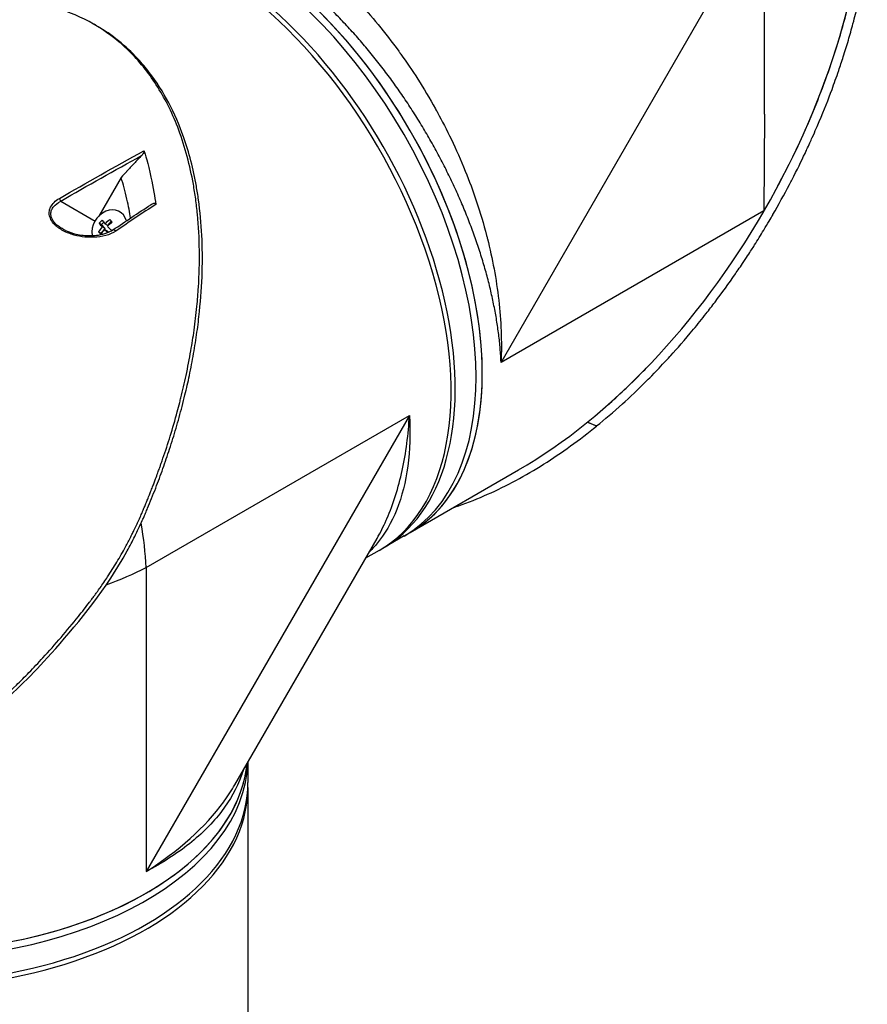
# Model space of a CAD drawing. Header units: millimetres. Extents: x 0 to 5219, y 0 to 2970.
# Tile 223 of 232: x 3358 to 3502, y 1853 to 2020. Entities that reach past the tile are written whole.
import ezdxf

# ---------------------------------------------------------------- set-up
doc = ezdxf.new("R2010")
doc.units = ezdxf.units.MM
doc.header["$LTSCALE"] = 0.2
doc.layers.add('01_Object Line', color=4, linetype='Continuous')

# ---------------------------------------------------------------- blocks, each defined once
blk = doc.blocks.new('A$C4a785ce6')
for p, q in [((-30.62, 651.88), (14.07, 729.28)), ((14.07, 694.01), (14.07, 729.28)), ((-99.19, 708.94), (-99.69, 709.23)), ((-50.63, 708.14), (-50.63, 708.14)), ((14.07, 694.01), (13.95, 677.61)), ((-95.1, 683.25), (-98.89, 676.7)), ((-105.35, 679.23), (-99.52, 675.86)), ((-95.2, 677.35), (-95.35, 677.44)), ((13.95, 677.61), (-30.62, 651.88)), ((-98.43, 675.26), (-98.8, 675.47)), ((-98.43, 675.26), (-98.05, 675.67)), ((-97.82, 674.59), (-98.43, 675.26)), ((-97.82, 674.59), (-98.31, 674.87)), ((-97.34, 675.12), (-97.83, 675.4)), ((-97.34, 675.12), (-96.71, 675.81)), ((-98.55, 673.79), (-98.92, 674.01)), ((-98.55, 673.79), (-97.82, 674.59)), ((-98.45, 673.68), (-98.55, 673.79)), ((-97.42, 674.14), (-97.91, 674.42)), ((-97.25, 673.94), (-97.42, 674.14)), ((-90.86, 617.09), (-46.17, 642.89)), ((-46.17, 642.89), (-90.86, 565.49)), ((-14.4, 641.07), (-15.95, 641.74)), ((-15.93, 641.76), (-14.4, 641.09)), ((-14.4, 641.07), (-14.4, 641.09)), ((-46.02, 623.03), (-27.65, 633.64)), ((-91.34, 622.32), (-91.34, 622.32)), ((-75.8, 580.21), (-51.66, 622.02)), ((-47.08, 622.42), (-50.62, 620.38)), ((-47.08, 622.42), (-46.02, 623.03)), ((-51.32, 619.97), (-53.61, 618.65)), ((-90.86, 617.09), (-90.86, 565.49)), ((-73.58, 584.05), (-73.58, 580.6)), ((-73.58, 579.78), (-73.58, 254.57))]:
    blk.add_line(p, q)
for centre, major_axis, ratio, start_param, end_param in [((-27.65, 701.76), (-41.72, -72.26), 0.57735, 1.570796, 2.356194), ((-76.58, 673.51), (-29.5, 51.1), 0.57735, 3.141593, 6.283185), ((-75.52, 674.12), (29.5, -51.1), 0.57735, 0, 3.141593), ((-75.52, 674.12), (-29.5, 51.1), 0.57735, 3.141593, 6.283185), ((-76.58, 673.51), (-29.5, 51.1), 0.57735, 3.141593, 6.283185), ((-80.12, 671.47), (-29.5, 51.1), 0.57735, 3.129608, 6.29517), ((-80.82, 671.06), (29.5, -51.1), 0.57735, 0, 2.34772), ((-51.45, 710.36), (-1.05, 1.82), 0.57735, 2.748048, 2.748866), ((-105.7, 679.43), (0.25, -0.433), 0.549074, 0.810262, 1.899061), ((-97.08, 674.45), (1.73, 2.98), 0.816496, 5.602635, 8.626605), ((-27.65, 701.76), (41.72, 72.26), 0.57735, 3.926991, 4.709405), ((-27.65, 701.76), (-41.9, -71.34), 0.582263, 1.57216, 1.575143), ((-27.77, 701.69), (29.11, -51.32), 0.582366, 0.786905, 0.789838), ((-27.77, 701.69), (29.11, -51.32), 0.582366, 0.786854, 0.786905), ((-95.82, 673.83), (-3.35, -3.01), 0.558249, 4.971408, 5.218555), ((-96.43, 674.5), (-3.18, -2.86), 0.558249, 4.806069, 4.97564), ((-95.86, 673.34), (3.33, -3.03), 0.147283, 3.784977, 4.032124), ((-95.38, 673.87), (-3.33, 3.03), 0.147283, 0.643385, 0.890531), ((-95.82, 673.83), (-3.35, -3.01), 0.558249, 4.563154, 4.810301), ((-95.42, 673.39), (3.35, 3.01), 0.558249, 1.421561, 1.668708), ((-95.38, 673.87), (-3.33, 3.03), 0.147283, 1.051639, 1.298786), ((-94.66, 674.67), (-3.17, 2.88), 0.147283, 0.8863, 1.055871), ((-96.59, 672.55), (3.17, -2.88), 0.147283, 4.027892, 4.197464), ((-95.42, 673.39), (3.35, 3.01), 0.558249, 1.829816, 2.076962), ((-95.86, 673.34), (3.33, -3.03), 0.147283, 4.193232, 4.374842), ((-94.82, 672.71), (3.18, 2.86), 0.558249, 1.664476, 1.665902), ((-96.2, 673.94), (-0.28, 0.415), 0.555611, 4.846848, 6.283182), ((-96.2, 673.94), (-0.28, 0.415), 0.555611, 6.283182, 6.283336), ((-97.08, 674.45), (-1.73, -2.98), 0.816496, 5.579462, 5.579477), ((-69.51, 677.59), (21.5, -37.24), 0.57735, 0.085083, 0.085088), ((-69.51, 677.59), (21.25, -36.81), 0.57735, 0.101591, 0.101592), ((-71.28, 676.57), (22.15, -38.36), 0.57735, 0.133963, 0.133979), ((-68.8, 678), (21.5, -37.24), 0.57735, 0.049277, 0.049282), ((-71.63, 676.37), (22.4, -38.8), 0.57735, 0.134651, 0.134671), ((-132.58, 641.18), (31.63, -49.85), 0.54732, 0.762451, 0.917155), ((-81.18, 670.86), (27.89, -48.31), 0.57735, 0.115156, 0.11516), ((-81.18, 670.86), (28.34, -49.09), 0.57735, 0.058731, 0.05877), ((-132.58, 641.18), (-58.98, 2.47), 0.54732, 2.227834, 2.379142), ((-132.58, 585.9), (-59, 0), 0.57735, 0, 3.081783), ((-132.58, 584.68), (-59, 0), 0.57735, 0, 3.122595), ((-132.58, 584.68), (-59, 0), 0.57735, 0, 3.122595), ((-132.58, 585.9), (59, 0), 0.57735, 3.935465, 6.223376), ((-132.58, 579.78), (-59, 0), 0.57735, 6.2712, 9.436763), ((-132.58, 580.6), (-59, 0), 0.57735, 0, 3.141593), ((-132.58, 585.9), (55.75, 0), 0.57735, 5.727044, 5.727847), ((-132.58, 585.9), (55.85, 0), 0.57735, 5.741192, 5.742057)]:
    blk.add_ellipse(centre, major_axis=major_axis, ratio=ratio, start_param=start_param, end_param=end_param)
for points, knots in [([(-105.7, 724.83), (-104.14, 726.57), (-102.56, 727.82), (-101.08, 728.74), (-100.97, 728.81), (-100.86, 728.88), (-100.75, 728.95), (-98.65, 730.2), (-96.57, 730.94), (-94.65, 731.36), (-94.55, 731.39), (-94.45, 731.41), (-94.34, 731.43), (-91.94, 731.93), (-89.58, 732), (-87.35, 731.82), (-87.26, 731.81), (-87.17, 731.8), (-87.09, 731.79), (-85.91, 731.69), (-84.69, 731.5), (-83.41, 731.22), (-82.72, 731.07), (-81.39, 730.78), (-79.37, 730.1), (-79.33, 730.08), (-79.28, 730.07), (-79.24, 730.05), (-77.56, 729.47), (-76.23, 728.9), (-75.27, 728.45), (-73.79, 727.77), (-72.39, 727.04), (-71.1, 726.29), (-69.8, 725.54), (-68.4, 724.66), (-66.92, 723.63), (-65.96, 722.97), (-64.64, 722.01), (-62.96, 720.65), (-62.9, 720.61), (-62.85, 720.56), (-62.79, 720.51), (-60.79, 718.88), (-59.46, 717.63), (-58.74, 716.96), (-57.5, 715.78), (-56.3, 714.58), (-55.16, 713.36), (-55.06, 713.25), (-54.96, 713.15), (-54.86, 713.05), (-52.66, 710.67), (-50.33, 707.9), (-47.99, 704.67), (-47.87, 704.5), (-47.75, 704.34), (-47.63, 704.17), (-45.75, 701.56), (-43.74, 698.48), (-41.75, 694.88), (-41.63, 694.68), (-41.52, 694.47), (-41.4, 694.26), (-39.87, 691.46), (-38.24, 688.16), (-36.7, 684.34), (-35.37, 681.06), (-34.11, 677.39), (-33.07, 673.39), (-33.02, 673.2), (-32.98, 673.01), (-32.93, 672.81), (-32.1, 669.51), (-31.43, 666.02), (-31.02, 662.42), (-30.63, 658.97), (-30.47, 655.42), (-30.62, 651.88)], [0.1889078, 0.1889078, 0.1889078, 0.1889078, 0.25, 0.25, 0.25, 0.2532003, 0.2532003, 0.2532003, 0.3125, 0.3125, 0.3125, 0.315088, 0.315088, 0.315088, 0.375, 0.375, 0.375, 0.3771886, 0.3771886, 0.3771886, 0.40625, 0.40625, 0.40625, 0.4375, 0.4375, 0.4375, 0.4383069, 0.4383069, 0.4383069, 0.46875, 0.46875, 0.46875, 0.5, 0.5, 0.5, 0.53125, 0.53125, 0.53125, 0.5614637, 0.5614637, 0.5614637, 0.5625, 0.5625, 0.5625, 0.59375, 0.59375, 0.59375, 0.6225557, 0.6225557, 0.6225557, 0.625, 0.625, 0.625, 0.6844623, 0.6844623, 0.6844623, 0.6875, 0.6875, 0.6875, 0.7466289, 0.7466289, 0.7466289, 0.75, 0.75, 0.75, 0.8157706, 0.8157706, 0.8157706, 0.8722986, 0.8722986, 0.8722986, 0.875, 0.875, 0.875, 0.9388377, 0.9388377, 0.9388377, 1, 1, 1, 1]), ([(-30.62, 651.88), (-30.62, 651.97), (-30.63, 652.07), (-30.63, 652.17), (-30.64, 652.26), (-30.64, 652.36), (-30.65, 652.46), (-30.66, 652.65), (-30.67, 652.85), (-30.68, 653.04), (-30.71, 653.43), (-30.74, 653.83), (-30.77, 654.22), (-30.8, 654.61), (-30.84, 655.01), (-30.88, 655.41), (-30.92, 655.8), (-30.97, 656.2), (-31.02, 656.6), (-31.12, 657.4), (-31.24, 658.21), (-31.37, 659.02), (-31.5, 659.84), (-31.65, 660.66), (-31.82, 661.48), (-31.98, 662.31), (-32.16, 663.14), (-32.36, 663.98), (-32.55, 664.82), (-32.77, 665.67), (-33, 666.52), (-33.11, 666.94), (-33.23, 667.37), (-33.35, 667.8), (-33.47, 668.23), (-33.6, 668.66), (-33.73, 669.09), (-33.99, 669.96), (-34.27, 670.82), (-34.56, 671.68), (-34.85, 672.55), (-35.15, 673.41), (-35.47, 674.27), (-35.79, 675.13), (-36.12, 676), (-36.47, 676.86), (-36.81, 677.72), (-37.17, 678.58), (-37.55, 679.44), (-37.92, 680.3), (-38.31, 681.16), (-38.71, 682.01), (-39.11, 682.87), (-39.53, 683.73), (-39.96, 684.59), (-40.17, 685.02), (-40.39, 685.45), (-40.61, 685.88), (-40.83, 686.3), (-41.06, 686.73), (-41.29, 687.16), (-41.74, 688.01), (-42.21, 688.86), (-42.69, 689.7), (-43.17, 690.53), (-43.66, 691.36), (-44.16, 692.19), (-44.66, 693.01), (-45.16, 693.83), (-45.68, 694.63), (-46.2, 695.44), (-46.73, 696.24), (-47.27, 697.03), (-47.81, 697.82), (-48.36, 698.61), (-48.93, 699.39), (-49.49, 700.16), (-50.06, 700.93), (-50.64, 701.69), (-50.93, 702.08), (-51.23, 702.45), (-51.52, 702.83), (-51.82, 703.21), (-52.12, 703.58), (-52.42, 703.95), (-53.02, 704.7), (-53.63, 705.42), (-54.24, 706.14), (-54.85, 706.85), (-55.47, 707.55), (-56.1, 708.23), (-56.72, 708.92), (-57.35, 709.59), (-57.99, 710.25), (-58.62, 710.91), (-59.26, 711.55), (-59.91, 712.18), (-60.56, 712.81), (-61.21, 713.43), (-61.87, 714.03), (-62.53, 714.64), (-63.19, 715.22), (-63.86, 715.8), (-64.53, 716.37), (-65.21, 716.94), (-65.89, 717.48), (-66.57, 718.02), (-67.25, 718.54), (-67.93, 719.05), (-68.61, 719.56), (-69.29, 720.05), (-69.98, 720.52), (-70.66, 720.99), (-71.34, 721.44), (-72.03, 721.87), (-72.37, 722.09), (-72.72, 722.3), (-73.06, 722.51), (-73.4, 722.72), (-73.75, 722.92), (-74.09, 723.12), (-74.44, 723.32), (-74.78, 723.51), (-75.12, 723.7), (-75.47, 723.89), (-75.81, 724.07), (-76.15, 724.25), (-76.83, 724.61), (-77.51, 724.94), (-78.19, 725.26), (-78.86, 725.57), (-79.53, 725.87), (-80.2, 726.14), (-80.87, 726.42), (-81.54, 726.67), (-82.2, 726.91), (-82.86, 727.14), (-83.52, 727.35), (-84.18, 727.55), (-84.83, 727.74), (-85.49, 727.91), (-86.13, 728.07), (-86.46, 728.14), (-86.78, 728.21), (-87.11, 728.28), (-87.43, 728.35), (-87.75, 728.41), (-88.07, 728.46), (-88.71, 728.57), (-89.34, 728.66), (-89.97, 728.73), (-90.59, 728.8), (-91.2, 728.84), (-91.81, 728.87), (-92.41, 728.89), (-93.01, 728.9), (-93.6, 728.88), (-94.19, 728.86), (-94.77, 728.82), (-95.34, 728.76), (-95.91, 728.7), (-96.47, 728.62), (-97.03, 728.52), (-97.58, 728.42), (-98.12, 728.29), (-98.66, 728.15), (-98.93, 728.08), (-99.19, 728), (-99.46, 727.92), (-99.72, 727.83), (-99.98, 727.74), (-100.24, 727.65), (-100.76, 727.46), (-101.26, 727.26), (-101.75, 727.03), (-102.24, 726.8), (-102.71, 726.55), (-103.17, 726.29), (-103.17, 726.28), (-103.18, 726.28), (-103.18, 726.28)], [-0.0000637, -0.0000637, -0.0000637, -0.0000637, 0.0002965, 0.0002965, 0.0002965, 0.0006567, 0.0006567, 0.0006567, 0.0013771, 0.0013771, 0.0013771, 0.0028179, 0.0028179, 0.0028179, 0.0042587, 0.0042587, 0.0042587, 0.0056995, 0.0056995, 0.0056995, 0.0085812, 0.0085812, 0.0085812, 0.0114628, 0.0114628, 0.0114628, 0.0143444, 0.0143444, 0.0143444, 0.017226, 0.017226, 0.017226, 0.0186668, 0.0186668, 0.0186668, 0.0201076, 0.0201076, 0.0201076, 0.0229892, 0.0229892, 0.0229892, 0.0258708, 0.0258708, 0.0258708, 0.0287525, 0.0287525, 0.0287525, 0.0316341, 0.0316341, 0.0316341, 0.0345157, 0.0345157, 0.0345157, 0.0373973, 0.0373973, 0.0373973, 0.0388381, 0.0388381, 0.0388381, 0.0402789, 0.0402789, 0.0402789, 0.0431605, 0.0431605, 0.0431605, 0.0460421, 0.0460421, 0.0460421, 0.0489257, 0.0489257, 0.0489257, 0.0518054, 0.0518054, 0.0518054, 0.054687, 0.054687, 0.054687, 0.0575686, 0.0575686, 0.0575686, 0.0590094, 0.0590094, 0.0590094, 0.0604502, 0.0604502, 0.0604502, 0.0633318, 0.0633318, 0.0633318, 0.0662134, 0.0662134, 0.0662134, 0.0690951, 0.0690951, 0.0690951, 0.0719767, 0.0719767, 0.0719767, 0.0748582, 0.0748582, 0.0748582, 0.0777399, 0.0777399, 0.0777399, 0.0806215, 0.0806215, 0.0806215, 0.0835031, 0.0835031, 0.0835031, 0.0863847, 0.0863847, 0.0863847, 0.0892664, 0.0892664, 0.0892664, 0.0907048, 0.0907048, 0.0907048, 0.092148, 0.092148, 0.092148, 0.0935873, 0.0935873, 0.0935873, 0.0950296, 0.0950296, 0.0950296, 0.0979112, 0.0979112, 0.0979112, 0.1007928, 0.1007928, 0.1007928, 0.1036744, 0.1036744, 0.1036744, 0.106556, 0.106556, 0.106556, 0.1094377, 0.1094377, 0.1094377, 0.1108785, 0.1108785, 0.1108785, 0.1123193, 0.1123193, 0.1123193, 0.1152009, 0.1152009, 0.1152009, 0.1180825, 0.1180825, 0.1180825, 0.1209641, 0.1209641, 0.1209641, 0.1238457, 0.1238457, 0.1238457, 0.1267273, 0.1267273, 0.1267273, 0.129609, 0.129609, 0.129609, 0.1310498, 0.1310498, 0.1310498, 0.1324906, 0.1324906, 0.1324906, 0.1353722, 0.1353722, 0.1353722, 0.1382538, 0.1382538, 0.1382538, 0.1382579, 0.1382579, 0.1382579, 0.1382579]), ([(-14.4, 641.09), (-13.02, 642.2), (-11.56, 643.45), (-10.03, 644.83), (-8.79, 645.95), (-7.38, 647.28), (-5.83, 648.84), (-5.64, 649.02), (-5.25, 649.42), (-4.64, 650.04), (-4.4, 650.29), (-4.11, 650.59), (-3.79, 650.92), (-2.97, 651.79), (-2.31, 652.51), (-1.81, 653.06), (-0.77, 654.2), (0.52, 655.66), (2.03, 657.49), (2.76, 658.37), (3.48, 659.26), (4.18, 660.15), (4.69, 660.8), (5.19, 661.45), (5.69, 662.11), (6.87, 663.67), (8.03, 665.26), (9.15, 666.88), (9.55, 667.47), (10.03, 668.16), (10.57, 668.98), (11.21, 669.94), (11.68, 670.67), (12, 671.16), (12.2, 671.47), (12.33, 671.69), (12.41, 671.81), (12.94, 672.64), (13.45, 673.48), (13.96, 674.32), (14.65, 675.46), (15.15, 676.31), (15.47, 676.87), (15.49, 676.9), (15.5, 676.92), (15.52, 676.95), (16.48, 678.63), (17.41, 680.32), (18.32, 682.05), (18.47, 682.34), (18.62, 682.62), (18.76, 682.89), (19.6, 684.52), (20.33, 686.01), (20.96, 687.34), (21.12, 687.69), (21.41, 688.29), (21.79, 689.14), (21.92, 689.41), (22.05, 689.7), (22.19, 690.02), (22.69, 691.14), (23.08, 692.05), (23.37, 692.72), (24.21, 694.73), (24.93, 696.55), (25.54, 698.19), (25.9, 699.18), (26.29, 700.25), (26.68, 701.39), (26.93, 702.14), (27.19, 702.92), (27.45, 703.73), (27.75, 704.66), (28.04, 705.59), (28.31, 706.52), (28.59, 707.46), (28.85, 708.39), (29.1, 709.33), (29.26, 709.9), (29.4, 710.44), (29.53, 710.96), (29.92, 712.49), (30.22, 713.83), (30.47, 714.97), (30.86, 716.77), (31.22, 718.65), (31.53, 720.63)], [-1, -1, -1, -1, -0.9375, -0.9375, -0.9375, -0.875, -0.875, -0.875, -0.8528979, -0.8528979, -0.8528979, -0.84375, -0.84375, -0.84375, -0.8125, -0.8125, -0.8125, -0.75, -0.75, -0.75, -0.7138981, -0.7138981, -0.7138981, -0.6875, -0.6875, -0.6875, -0.625, -0.625, -0.625, -0.5982143, -0.5982143, -0.5982143, -0.5763525, -0.5763525, -0.5763525, -0.5625, -0.5625, -0.5625, -0.53125, -0.53125, -0.53125, -0.5, -0.5, -0.5, -0.4990096, -0.4990096, -0.4990096, -0.4375, -0.4375, -0.4375, -0.4283694, -0.4283694, -0.4283694, -0.375, -0.375, -0.375, -0.3512462, -0.3512462, -0.3512462, -0.34375, -0.34375, -0.34375, -0.3125, -0.3125, -0.3125, -0.25, -0.25, -0.25, -0.2121786, -0.2121786, -0.2121786, -0.1875, -0.1875, -0.1875, -0.15625, -0.15625, -0.15625, -0.125, -0.125, -0.125, -0.1091039, -0.1091039, -0.1091039, -0.0625, -0.0625, -0.0625, 0, 0, 0, 0]), ([(15.43, 680.09), (15.94, 681.01), (16.44, 681.94), (16.93, 682.88), (17.85, 684.63), (18.74, 686.4), (19.58, 688.19), (21.27, 691.76), (22.8, 695.4), (24.17, 699.09), (25.53, 702.78), (26.74, 706.51), (27.75, 710.27), (28.25, 712.15), (28.71, 714.04), (29.12, 715.93), (29.53, 717.82), (29.88, 719.72), (30.18, 721.62)], [-0.4708044, -0.4708044, -0.4708044, -0.4708044, -0.4375, -0.4375, -0.4375, -0.375, -0.375, -0.375, -0.25, -0.25, -0.25, -0.125, -0.125, -0.125, -0.0625, -0.0625, -0.0625, 0, 0, 0, 0]), ([(-129.08, 584.15), (-129.06, 584.16), (-128.86, 584.29), (-128.76, 584.35), (-128.68, 584.4), (-128.44, 584.55), (-128.28, 584.66), (-127.8, 584.97), (-127.49, 585.18), (-126.54, 585.82), (-125.92, 586.25), (-124.05, 587.58), (-122.82, 588.5), (-121.31, 589.68), (-121.02, 589.91), (-120.34, 590.45), (-119.96, 590.77), (-118.89, 591.65), (-118.19, 592.24), (-117.36, 592.97), (-117.22, 593.09), (-116.96, 593.32), (-116.84, 593.43), (-115.41, 594.69), (-114.13, 595.89), (-112.15, 597.82), (-111.44, 598.53), (-109.94, 600.07), (-109.14, 600.91), (-106.28, 604.02), (-104.26, 606.37), (-101.69, 609.59), (-101.06, 610.4), (-100.34, 611.34), (-100.25, 611.46), (-100.09, 611.67), (-100.02, 611.77), (-99.87, 611.96), (-99.8, 612.06), (-99.62, 612.3), (-99.53, 612.42), (-99.36, 612.65), (-99.29, 612.75), (-99.12, 612.99), (-99.02, 613.13), (-98.83, 613.39), (-98.75, 613.51), (-98.23, 614.24), (-97.8, 614.87), (-96.85, 616.32), (-96.33, 617.15), (-95.31, 618.84), (-94.82, 619.7), (-94.04, 621.13), (-93.75, 621.7), (-93.39, 622.39), (-93.33, 622.52), (-93.15, 622.89), (-93.03, 623.13), (-92.63, 623.94), (-92.36, 624.53), (-91.95, 625.44), (-91.8, 625.76), (-91.62, 626.19), (-91.57, 626.3), (-91.49, 626.47), (-91.47, 626.53), (-91.39, 626.72), (-91.34, 626.85), (-91.2, 627.18), (-91.11, 627.38), (-90.92, 627.84), (-90.82, 628.08), (-90.63, 628.56), (-90.53, 628.8), (-90.4, 629.12), (-90.37, 629.19), (-90.26, 629.47), (-90.18, 629.68), (-89.98, 630.19), (-89.86, 630.49), (-89.66, 631), (-89.58, 631.22), (-89.41, 631.66), (-89.33, 631.88), (-89.11, 632.45), (-88.99, 632.8), (-88.77, 633.4), (-88.68, 633.65), (-88.52, 634.1), (-88.45, 634.29), (-88.35, 634.57), (-88.31, 634.67), (-88.18, 635.05), (-88.09, 635.32), (-87.56, 636.85), (-87.15, 638.11), (-86.34, 640.73), (-85.95, 642.1), (-85.43, 644.01), (-85.29, 644.55), (-85.08, 645.35), (-85.02, 645.61), (-84.8, 646.49), (-84.65, 647.11), (-84.35, 648.37), (-84.21, 649.01), (-83.77, 651.05), (-83.5, 652.46), (-83.06, 655.01), (-82.87, 656.17), (-82.52, 658.67), (-82.36, 660.02), (-82.13, 662.46), (-82.04, 663.55), (-81.71, 668.82), (-81.75, 672.97), (-82.22, 677.87), (-82.32, 678.74), (-82.56, 680.43), (-82.69, 681.26), (-83.4, 685.27), (-84.22, 688.36), (-85.8, 692.6), (-86.35, 693.88), (-87.54, 696.3), (-88.18, 697.45), (-90.21, 700.71), (-91.74, 702.67), (-94.32, 705.28), (-95.21, 706.08), (-97.98, 708.27), (-99.96, 709.49), (-104.18, 711.43), (-106.4, 712.14), (-109.31, 712.73), (-109.92, 712.84), (-111.16, 713.02), (-111.79, 713.09), (-113.07, 713.2), (-113.72, 713.24), (-115.72, 713.31), (-117.08, 713.28), (-119.6, 713.09), (-120.75, 712.96), (-122.93, 712.62), (-123.95, 712.43), (-126.74, 711.8), (-128.51, 711.3), (-131.6, 710.26), (-132.91, 709.77), (-135.2, 708.82), (-136.17, 708.39), (-137.87, 707.59), (-138.59, 707.23), (-139.58, 706.72), (-139.85, 706.58), (-140.35, 706.31), (-140.59, 706.19), (-141.23, 705.84), (-141.64, 705.61), (-142.66, 705.03), (-143.26, 704.68), (-144.17, 704.13), (-144.47, 703.95), (-144.93, 703.67), (-145.08, 703.57), (-145.27, 703.45), (-145.35, 703.4), (-145.43, 703.35)], [-6.229962, -6.229962, -6.229962, -6.229962, -6.227864, -6.227864, -6.219552, -6.219552, -6.202929, -6.202929, -6.16968, -6.16968, -6.103208, -6.103208, -5.970065, -5.970065, -5.937453, -5.937453, -5.895346, -5.895346, -5.816119, -5.816119, -5.800362, -5.800362, -5.786281, -5.786281, -5.635887, -5.635887, -5.550128, -5.550128, -5.451964, -5.451964, -5.19041, -5.19041, -5.103809, -5.103809, -5.091041, -5.091041, -5.081268, -5.081268, -5.070806, -5.070806, -5.057101, -5.057101, -5.047416, -5.047416, -5.032993, -5.032993, -5.021064, -5.021064, -4.959513, -4.959513, -4.879662, -4.879662, -4.798866, -4.798866, -4.746913, -4.746913, -4.735039, -4.735039, -4.713278, -4.713278, -4.660559, -4.660559, -4.631405, -4.631405, -4.620962, -4.620962, -4.61581, -4.61581, -4.603824, -4.603824, -4.585775, -4.585775, -4.565126, -4.565126, -4.545061, -4.545061, -4.538129, -4.538129, -4.518662, -4.518662, -4.489931, -4.489931, -4.468034, -4.468034, -4.446173, -4.446173, -4.412022, -4.412022, -4.38742, -4.38742, -4.368644, -4.368644, -4.359076, -4.359076, -4.331844, -4.331844, -4.208918, -4.208918, -4.076245, -4.076245, -4.023995, -4.023995, -3.998904, -3.998904, -3.939656, -3.939656, -3.878964, -3.878964, -3.746371, -3.746371, -3.637173, -3.637173, -3.509455, -3.509455, -3.406658, -3.406658, -3.009825, -3.009825, -2.924337, -2.924337, -2.84138, -2.84138, -2.519502, -2.519502, -2.374871, -2.374871, -2.235834, -2.235834, -1.965462, -1.965462, -1.83333, -1.83333, -1.574796, -1.574796, -1.31765, -1.31765, -1.250405, -1.250405, -1.181884, -1.181884, -1.111813, -1.111813, -0.967968, -0.967968, -0.846322, -0.846322, -0.739809, -0.739809, -0.553416, -0.553416, -0.413606, -0.413606, -0.308754, -0.308754, -0.230175, -0.230175, -0.200698, -0.200698, -0.174921, -0.174921, -0.129811, -0.129811, -0.061984, -0.061984, -0.028133, -0.028133, -0.011208, -0.011208, -0.006486, -0.006486, -0.006486, -0.006486]), ([(-128.58, 583.86), (-128.53, 583.89), (-128.12, 584.14), (-127.24, 584.73), (-126.9, 584.95), (-125.91, 585.62), (-125.25, 586.08), (-123.28, 587.48), (-121.98, 588.46), (-120.35, 589.75), (-119.99, 590.04), (-119.22, 590.67), (-118.81, 591.01), (-117.31, 592.27), (-116.24, 593.21), (-114.59, 594.72), (-113.99, 595.28), (-111.81, 597.34), (-110.27, 598.9), (-105.82, 603.63), (-100.53, 609.69), (-95.92, 616.67), (-94.96, 618.27), (-93.61, 620.71), (-93.18, 621.53), (-92.61, 622.68), (-92.45, 623), (-91.98, 623.98), (-91.68, 624.62), (-91.3, 625.48), (-91.21, 625.68), (-91.06, 626.03), (-91, 626.17), (-90.88, 626.45), (-90.82, 626.59), (-90.71, 626.86), (-90.65, 627), (-90.37, 627.69), (-90.14, 628.23), (-89.69, 629.37), (-89.45, 629.96), (-88.8, 631.65), (-88.39, 632.75), (-87.61, 634.96), (-87.23, 636.07), (-86.49, 638.35), (-86.12, 639.52), (-85.42, 641.93), (-85.07, 643.16), (-84.58, 645.06), (-84.42, 645.71), (-83.99, 647.46), (-83.74, 648.55), (-83.25, 650.88), (-83.01, 652.12), (-82.58, 654.57), (-82.39, 655.78), (-82.05, 658.16), (-81.91, 659.33), (-81.56, 662.75), (-81.4, 664.99), (-81.22, 671.38), (-81.41, 675.49), (-82.07, 680.24), (-82.19, 681.01), (-82.84, 684.67), (-83.56, 687.47), (-85.92, 694.17), (-87.84, 697.87), (-90.93, 701.88), (-91.57, 702.65), (-93.28, 704.49), (-94.37, 705.5), (-96.68, 707.36), (-97.91, 708.2), (-99.19, 708.94)], [0.000001, 0.000001, 0.000001, 0.000001, 0.0174896, 0.0174896, 0.0280641, 0.0280641, 0.0492044, 0.0492044, 0.0915833, 0.0915833, 0.103829, 0.103829, 0.1177045, 0.1177045, 0.1548929, 0.1548929, 0.1762617, 0.1762617, 0.2332292, 0.2332292, 0.3447473, 0.3447473, 0.3768428, 0.3768428, 0.3928613, 0.3928613, 0.3992061, 0.3992061, 0.4115742, 0.4115742, 0.4153435, 0.4153435, 0.4181398, 0.4181398, 0.4207138, 0.4207138, 0.4231441, 0.4231441, 0.4328041, 0.4328041, 0.443145, 0.443145, 0.4624048, 0.4624048, 0.4815797, 0.4815797, 0.5018181, 0.5018181, 0.5229618, 0.5229618, 0.5340035, 0.5340035, 0.5527188, 0.5527188, 0.5738832, 0.5738832, 0.5945831, 0.5945831, 0.6145009, 0.6145009, 0.6528362, 0.6528362, 0.7241388, 0.7241388, 0.7381113, 0.7381113, 0.7906485, 0.7906485, 0.8696683, 0.8696683, 0.8893857, 0.8893857, 0.91901, 0.91901, 0.9486615, 0.9486615, 0.9486615, 0.9486615]), ([(-91.62, 686.96), (-92.04, 686.51), (-92.47, 686.06), (-93.32, 685.15), (-93.75, 684.7), (-94.17, 684.24), (-94.18, 684.24), (-94.18, 684.23), (-94.19, 684.23), (-94.49, 683.9), (-94.8, 683.58), (-95.1, 683.25)], [-0.3898017, -0.3898017, -0.3898017, -0.3898017, -0.1949013, -0.1949013, 0, 0, 0, 0.0018086, 0.0018086, 0.0018086, 0.14148, 0.14148, 0.14148, 0.14148]), ([(-91.21, 687.77), (-91.21, 687.74), (-91.2, 687.71), (-91.2, 687.65), (-91.21, 687.62), (-91.24, 687.51), (-91.27, 687.43), (-91.4, 687.22), (-91.5, 687.09), (-91.62, 686.96)], [0.00000001, 0.00000001, 0.00000001, 0.00000001, 0.00934531, 0.00934531, 0.02070119, 0.02070119, 0.04610095, 0.04610095, 0.07967024, 0.07967024, 0.07967024, 0.07967024]), ([(-91.21, 687.77), (-91.05, 687.25), (-90.54, 685.64), (-89.63, 681.51), (-89.37, 679.88), (-89.21, 678.68)], [0.000001, 0.000001, 0.000001, 0.000001, 0.1867187, 0.1867187, 0.3309926, 0.3309926, 0.3309926, 0.3309926]), ([(-93.48, 676.37), (-93.64, 677.31), (-93.84, 678.38), (-94.42, 680.95), (-94.72, 682.04), (-95.1, 683.25)], [-1.1363137, -1.1363137, -1.1363137, -1.1363137, -0.7048537, -0.7048537, -0.2097711, -0.2097711, -0.2097711, -0.2097711]), ([(-96.01, 674.15), (-96.99, 673.49), (-98.24, 673.15), (-99.79, 673.1), (-101.09, 673.05), (-102.32, 673.23), (-103.49, 673.61), (-103.56, 673.63), (-103.63, 673.66), (-103.69, 673.68), (-104.4, 673.93), (-105.02, 674.23), (-105.55, 674.58), (-105.71, 674.69), (-105.86, 674.8), (-105.99, 674.9), (-106.13, 675.02), (-106.26, 675.13), (-106.38, 675.25), (-106.63, 675.5), (-106.83, 675.79), (-107, 676.12), (-107.15, 676.4), (-107.24, 676.69), (-107.28, 676.98), (-107.28, 677.04), (-107.29, 677.1), (-107.29, 677.15), (-107.29, 677.3), (-107.28, 677.44), (-107.26, 677.58), (-107.24, 677.68), (-107.21, 677.79), (-107.17, 677.9), (-107.14, 678.01), (-107.1, 678.11), (-107.05, 678.2), (-106.76, 678.79), (-106.26, 679.29), (-105.55, 679.7)], [0, 0, 0, 0, 0.25, 0.25, 0.25, 0.4865055, 0.4865055, 0.4865055, 0.5, 0.5, 0.5, 0.625, 0.625, 0.625, 0.65625, 0.65625, 0.65625, 0.6875, 0.6875, 0.6875, 0.75, 0.75, 0.75, 0.8021419, 0.8021419, 0.8021419, 0.8125, 0.8125, 0.8125, 0.8375, 0.8375, 0.8375, 0.85625, 0.85625, 0.85625, 0.875, 0.875, 0.875, 0.9999999, 0.9999999, 0.9999999, 0.9999999]), ([(-105.25, 674.66), (-105.36, 674.73), (-105.47, 674.79), (-105.57, 674.86), (-105.67, 674.92), (-105.77, 674.99), (-105.87, 675.07), (-106, 675.17), (-106.17, 675.31), (-106.39, 675.58), (-106.41, 675.6), (-106.42, 675.61), (-106.43, 675.63), (-106.49, 675.7), (-106.54, 675.77), (-106.59, 675.83), (-106.63, 675.89), (-106.66, 675.94), (-106.7, 676), (-106.79, 676.15), (-106.86, 676.3), (-106.91, 676.45), (-106.97, 676.62), (-107, 676.79), (-107.01, 676.95), (-107.02, 676.98), (-107.02, 677.01), (-107.02, 677.05), (-107.02, 677.28), (-106.97, 677.51), (-106.88, 677.73), (-106.8, 677.94), (-106.68, 678.14), (-106.52, 678.33), (-106.25, 678.65), (-105.87, 678.96), (-105.35, 679.23)], [-0.9529877, -0.9529877, -0.9529877, -0.9529877, -0.9022408, -0.9022408, -0.9022408, -0.8514938, -0.8514938, -0.8514938, -0.75, -0.75, -0.75, -0.7421865, -0.7421865, -0.7421865, -0.705, -0.705, -0.705, -0.675, -0.675, -0.675, -0.6, -0.6, -0.6, -0.5168612, -0.5168612, -0.5168612, -0.5, -0.5, -0.5, -0.375, -0.375, -0.375, -0.25, -0.25, -0.25, -0.0000001, -0.0000001, -0.0000001, -0.0000001]), ([(-90.06, 678.63), (-90.04, 678.64), (-90.02, 678.65), (-89.87, 678.74), (-89.74, 678.8), (-89.56, 678.86), (-89.49, 678.87), (-89.4, 678.86), (-89.36, 678.86), (-89.31, 678.83), (-89.29, 678.82), (-89.25, 678.78), (-89.24, 678.76), (-89.22, 678.72), (-89.22, 678.7), (-89.21, 678.68)], [0.0882213, 0.0882213, 0.0882213, 0.0882213, 0.095972, 0.095972, 0.1472556, 0.1472556, 0.1799, 0.1799, 0.201094, 0.201094, 0.2173693, 0.2173693, 0.2315622, 0.2315622, 0.2460854, 0.2460854, 0.2460854, 0.2460854]), ([(-104.53, 674.25), (-103.94, 673.98), (-103.33, 673.79), (-101.94, 673.46), (-101.15, 673.38), (-99.38, 673.38), (-98.4, 673.51), (-97.16, 673.97), (-96.8, 674.14), (-96.48, 674.36)], [0, 0, 0, 0, 0.19496, 0.19496, 0.4492255, 0.4492255, 0.7793644, 0.7793644, 0.9241769, 0.9241769, 0.9241769, 0.9241769]), ([(-12.92, 644.29), (-11.01, 645.97), (-9.14, 647.72), (-7.33, 649.53), (-6.6, 650.26), (-5.88, 651.01), (-5.16, 651.76)], [-0.9573734, -0.9573734, -0.9573734, -0.9573734, -0.875, -0.875, -0.875, -0.8418492, -0.8418492, -0.8418492, -0.8418492]), ([(-46.17, 642.89), (-46, 639.85), (-46.08, 636.97), (-46.44, 634.28), (-46.8, 631.61), (-47.44, 629.11), (-48.32, 626.89), (-49.21, 624.68), (-50.35, 622.73), (-51.73, 621.06), (-52.14, 620.56), (-52.58, 620.09), (-53.03, 619.64)], [0, 0, 0, 0, 0.0627169, 0.0627169, 0.0627169, 0.125, 0.125, 0.125, 0.1875, 0.1875, 0.1875, 0.2060777, 0.2060777, 0.2060777, 0.2060777]), ([(-51.66, 622.02), (-51.1, 622.99), (-50.58, 624.01), (-50.1, 625.08), (-50.06, 625.17), (-50.02, 625.26), (-49.98, 625.35), (-48.9, 627.83), (-48.02, 630.62), (-47.39, 633.56), (-46.75, 636.5), (-46.35, 639.62), (-46.17, 642.89)], [0.8482612, 0.8482612, 0.8482612, 0.8482612, 0.875, 0.875, 0.875, 0.877259, 0.877259, 0.877259, 0.9386494, 0.9386494, 0.9386494, 1, 1, 1, 1]), ([(-38.69, 627.26), (-38.4, 627.35), (-38.11, 627.45), (-37.81, 627.55), (-36.17, 628.12), (-34.53, 628.77), (-32.91, 629.49), (-29.66, 630.93), (-26.48, 632.65), (-23.39, 634.6), (-21.85, 635.58), (-20.33, 636.61), (-18.83, 637.69), (-17.33, 638.77), (-15.86, 639.9), (-14.4, 641.07)], [0.3527878, 0.3527878, 0.3527878, 0.3527878, 0.375, 0.375, 0.375, 0.5, 0.5, 0.5, 0.75, 0.75, 0.75, 0.875, 0.875, 0.875, 1, 1, 1, 1]), ([(-74.39, 582.65), (-74.49, 582.33), (-74.59, 582.01), (-74.71, 581.7), (-75.46, 579.61), (-76.59, 577.59), (-78.06, 575.67), (-79.53, 573.75), (-81.35, 571.93), (-83.51, 570.21), (-85.66, 568.5), (-88.15, 566.91), (-90.86, 565.49)], [0.8030351, 0.8030351, 0.8030351, 0.8030351, 0.8124833, 0.8124833, 0.8124833, 0.8749861, 0.8749861, 0.8749861, 0.9375, 0.9375, 0.9375, 1, 1, 1, 1]), ([(-90.86, 565.49), (-85.36, 568.98), (-80.82, 573.04), (-77.68, 577.33), (-77.65, 577.38), (-77.62, 577.42), (-77.59, 577.46), (-76.93, 578.37), (-76.33, 579.28), (-75.8, 580.21)], [0, 0, 0, 0, 0.1237216, 0.1237216, 0.1237216, 0.125, 0.125, 0.125, 0.1509863, 0.1509863, 0.1509863, 0.1509863])]:
    blk.add_open_spline(points, degree=3, knots=knots)
for points in [[(-105.55, 679.7), (-101.02, 682.32), (-96.22, 685.03), (-91.21, 687.77)], [(-105.35, 679.23), (-100.77, 681.87), (-96.2, 684.45), (-91.62, 686.96)], [(-96.48, 674.36), (-94.34, 675.8), (-92.2, 677.22), (-90.06, 678.63)], [(-89.21, 678.68), (-91.48, 677.19), (-93.74, 675.68), (-96.01, 674.15)], [(13.95, 677.46), (13.99, 677.53), (14.03, 677.6), (14.07, 677.68)], [(-105.38, 674.74), (-105.38, 674.73), (-105.38, 674.72), (-105.38, 674.72)], [(-104.95, 674.48), (-105.07, 674.55), (-105.17, 674.61), (-105.25, 674.66)], [(-104.53, 674.24), (-104.67, 674.32), (-104.81, 674.4), (-104.95, 674.48)], [(-94.67, 615.29), (-94.67, 615.29), (-94.67, 615.29), (-94.67, 615.29)]]:
    blk.add_open_spline(points, degree=3)

msp = doc.modelspace()

# ---------------------------------------------------------------- block references
at = {"layer": '01_Object Line'}
msp.add_blockref('A$C4a785ce6', (3470.513, 1309.722), dxfattribs=at)

doc.saveas('drawing.dxf')
